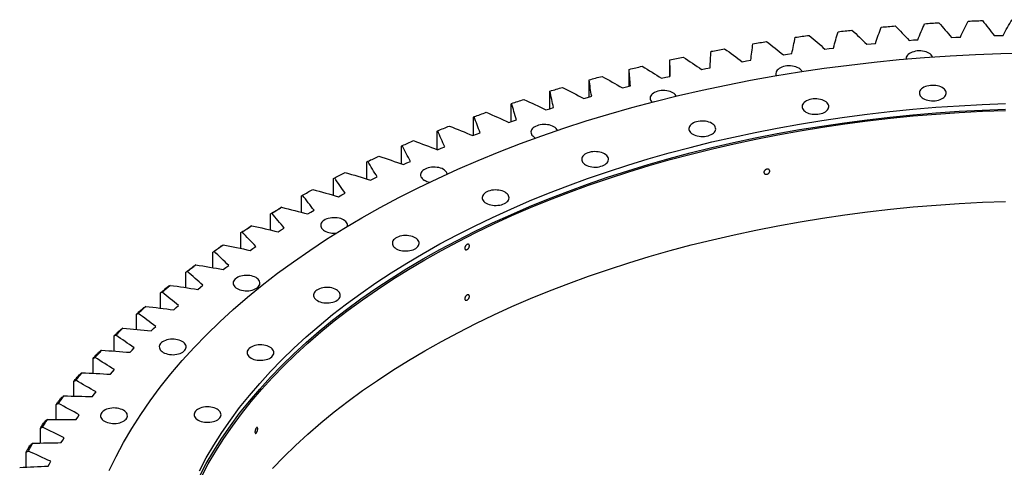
# Model space of a CAD drawing. Header units: millimetres. Extents: x -1531 to 14603, y 23232 to 35425.
# Tile 12 of 17: x 6429 to 7862, y 29517 to 30168. Entities that reach past the tile are written whole.
import ezdxf

# ---------------------------------------------------------------- set-up
doc = ezdxf.new("R2010")
doc.units = ezdxf.units.MM
doc.header["$LTSCALE"] = 50

msp = doc.modelspace()

# ---------------------------------------------------------------- linework, layer by layer
at = {"color": 7, "linetype": 'Continuous', "lineweight": 25}
for p, q in [((7661.7, 30132.6), (7668.1, 30133.3)), ((7668.1, 30133.3), (7674.5, 30133.9)), ((7723.2, 30138.2), (7729.6, 30138.8)), ((7729.6, 30138.8), (7736, 30139.2)), ((7785, 30142.4), (7791.4, 30142.8)), ((7791.4, 30142.8), (7797.9, 30143.1)), ((7847, 30145.1), (7853.5, 30145.4)), ((7853.5, 30145.4), (7860, 30145.5)), ((7540.3, 30117), (7546.5, 30118)), ((7546.5, 30118), (7552.8, 30118.9)), ((7600.7, 30125.5), (7607, 30126.4)), ((7607, 30126.4), (7613.4, 30127.1)), ((7480.5, 30107.1), (7486.6, 30108.3)), ((7486.6, 30108.3), (7492.9, 30109.3)), ((7315.8, 30071.6), (7315.8, 30095.3)), ((7375, 30101.5), (7375, 30085.8)), ((7421.4, 30095.8), (7427.5, 30097.1)), ((7427.5, 30097.1), (7433.7, 30098.3)), ((7257.5, 30055.9), (7257.5, 30080.1)), ((7363.2, 30083.1), (7369.2, 30084.5)), ((7369.2, 30084.5), (7375.3, 30085.9)), ((7200.3, 30038.8), (7200.3, 30063.6)), ((7306, 30069.1), (7311.8, 30070.6)), ((7311.8, 30070.6), (7317.8, 30072.1)), ((7144.3, 30020.2), (7144.3, 30045.7)), ((7249.7, 30053.7), (7255.5, 30055.4)), ((7255.5, 30055.4), (7261.4, 30057)), ((7194.7, 30037), (7200.3, 30038.8)), ((7200.3, 30038.8), (7206, 30040.6)), ((7089.6, 30000.3), (7089.6, 30026.5)), ((7140.8, 30019), (7146.3, 30020.9)), ((7146.3, 30020.9), (7151.9, 30022.8)), ((7036.4, 29979.6), (7036.4, 30006.1)), ((7093.6, 30001.8), (7099.1, 30003.9)), ((7088.3, 29999.7), (7093.6, 30001.8)), ((7178.7, 29996.7), (7179.7, 29996.2)), ((6984.6, 29958.6), (6984.6, 29984.4)), ((7037.1, 29979.3), (7042.3, 29981.5)), ((7042.3, 29981.5), (7047.6, 29983.6)), ((6934.4, 29936.4), (6934.4, 29961.5)), ((6987.5, 29957.6), (6992.5, 29960)), ((6992.5, 29960), (6997.7, 29962.2)), ((6885.9, 29913), (6885.9, 29937.4)), ((6939.4, 29934.8), (6944.3, 29937.3)), ((6944.3, 29937.3), (6949.3, 29939.7)), ((6839.1, 29888.3), (6839.1, 29912.2)), ((6892.9, 29910.9), (6897.7, 29913.5)), ((6897.7, 29913.5), (6902.5, 29916)), ((6848.2, 29885.9), (6852.8, 29888.6)), ((6852.8, 29888.6), (6857.4, 29891.2)), ((6794.1, 29862.5), (6794.1, 29886)), ((6805.3, 29859.9), (6809.7, 29862.7)), ((6809.7, 29862.7), (6814.1, 29865.4)), ((6751, 29835.6), (6751, 29858.7)), ((6764.3, 29832.9), (6768.5, 29835.8)), ((6768.5, 29835.8), (6772.7, 29838.6)), ((6709.9, 29807.7), (6709.9, 29830.4)), ((6725.2, 29805), (6729.2, 29807.9)), ((6729.2, 29807.9), (6733.2, 29810.9)), ((6670.8, 29778.8), (6670.8, 29801.2)), ((6688.2, 29776.1), (6691.9, 29779.2)), ((6691.9, 29779.2), (6695.7, 29782.2)), ((6633.8, 29748.9), (6633.8, 29771)), ((6653.2, 29746.4), (6656.6, 29749.6)), ((6656.6, 29749.6), (6660.3, 29752.7)), ((6599, 29718.1), (6599, 29740.1)), ((6620.3, 29715.9), (6623.5, 29719.2)), ((6623.5, 29719.2), (6626.9, 29722.3)), ((6566.3, 29686.5), (6566.3, 29708.3)), ((6589.6, 29684.7), (6592.6, 29688)), ((6592.6, 29688), (6595.8, 29691.3)), ((6536, 29654.1), (6536, 29675.8)), ((6563.9, 29656.1), (6566.9, 29659.5)), ((6561.1, 29652.7), (6563.9, 29656.1)), ((6508, 29620.9), (6508, 29642.6)), ((6534.9, 29620.2), (6537.5, 29623.6)), ((6537.5, 29623.6), (6540.2, 29627)), ((6482.3, 29587.1), (6482.3, 29608.8)), ((6511.1, 29587), (6513.4, 29590.5)), ((6513.4, 29590.5), (6515.8, 29593.9)), ((6459.1, 29552.7), (6459.1, 29574.4)), ((6491.6, 29556.8), (6493.9, 29560.3)), ((6489.6, 29553.3), (6491.6, 29556.8)), ((6438.3, 29517.7), (6438.3, 29539.4)), ((6470.5, 29519.1), (6472.3, 29522.7)), ((6472.3, 29522.7), (6474.3, 29526.2))]:
    msp.add_line(p, q, dxfattribs=at)
at = {"color": 7, "linetype": 'Continuous', "lineweight": 25, "flags": 128}
for points in [[(7745.9, 30162.5), (7748.5, 30162.7), (7751, 30162.9), (7753.6, 30163.1), (7756.1, 30163.2), (7758.7, 30163.4), (7761.3, 30163.5), (7763.8, 30163.7), (7766.4, 30163.9)], [(7809.4, 30166.2), (7812, 30166.3), (7814.5, 30166.4), (7817.1, 30166.5), (7819.7, 30166.6), (7822.2, 30166.7), (7824.8, 30166.8), (7827.4, 30166.9), (7829.9, 30167)], [(7620, 30150.8), (7622.5, 30151.1), (7625, 30151.4), (7627.5, 30151.7), (7630, 30152), (7632.6, 30152.3), (7635.1, 30152.6), (7637.6, 30152.8), (7640.1, 30153.1)], [(7682.7, 30157.4), (7685.3, 30157.7), (7687.8, 30157.9), (7690.4, 30158.1), (7692.9, 30158.4), (7695.4, 30158.6), (7698, 30158.8), (7700.5, 30159), (7703.1, 30159.2)], [(7496.1, 30133.2), (7498.5, 30133.7), (7501, 30134.1), (7503.5, 30134.5), (7506, 30134.9), (7508.4, 30135.3), (7510.9, 30135.7), (7513.4, 30136.1), (7515.9, 30136.5)], [(7557.7, 30142.8), (7560.2, 30143.1), (7562.7, 30143.5), (7565.2, 30143.8), (7567.7, 30144.2), (7570.2, 30144.5), (7572.7, 30144.9), (7575.2, 30145.2), (7577.7, 30145.5)], [(6559.2, 29512.6), (6569.2, 29533.2), (6580.3, 29553.7), (6592.2, 29574), (6605.1, 29594.2), (6618.9, 29614.1), (6633.6, 29633.9), (6649.1, 29653.4), (6665.6, 29672.6), (6682.9, 29691.6), (6701.1, 29710.3), (6720.1, 29728.8), (6739.9, 29746.9), (6760.6, 29764.8), (6782, 29782.3), (6804.3, 29799.5), (6827.3, 29816.4), (6851.1, 29832.9), (6875.6, 29849), (6900.9, 29864.8), (6926.8, 29880.2), (6953.4, 29895.1), (6980.8, 29909.7), (7008.7, 29923.9), (7037.3, 29937.6), (7066.5, 29950.9), (7096.3, 29963.7), (7126.7, 29976.1), (7157.6, 29988.1), (7189, 29999.5), (7221, 30010.5), (7253.4, 30021), (7286.4, 30031), (7319.7, 30040.5), (7353.5, 30049.5), (7387.7, 30057.9), (7422.2, 30065.9), (7457.1, 30073.3), (7492.3, 30080.2), (7527.8, 30086.6), (7563.6, 30092.4), (7599.6, 30097.7), (7635.9, 30102.4), (7672.4, 30106.6), (7709, 30110.3), (7745.8, 30113.3), (7782.8, 30115.9), (7819.8, 30117.8), (7856.9, 30119.2), (7894.1, 30120.1)], [(7435.1, 30122.3), (7437.6, 30122.7), (7440, 30123.2), (7442.5, 30123.7), (7444.9, 30124.1), (7447.4, 30124.6), (7449.8, 30125.1), (7452.3, 30125.5), (7454.7, 30126)], [(7757.4, 30114.2), (7757.3, 30114.3), (7756.5, 30115.8), (7755.4, 30117.2), (7753.9, 30118.5), (7752.2, 30119.6), (7750.2, 30120.6), (7748, 30121.5), (7745.6, 30122.1), (7743, 30122.6), (7740.4, 30122.9), (7737.7, 30122.9), (7735.1, 30122.8), (7732.5, 30122.4), (7730, 30121.8), (7727.7, 30121.1), (7725.6, 30120.2), (7723.7, 30119.1), (7722.1, 30117.8), (7720.8, 30116.5), (7719.8, 30115.1), (7719.2, 30113.6), (7718.9, 30112.1), (7718.9, 30111.1)], [(7375.1, 30109.9), (7377.5, 30110.4), (7379.9, 30110.9), (7382.3, 30111.5), (7384.7, 30112), (7387.1, 30112.5), (7389.5, 30113), (7391.9, 30113.5), (7394.3, 30114)], [(7315.9, 30096.1), (7318.3, 30096.7), (7320.6, 30097.2), (7323, 30097.8), (7325.4, 30098.4), (7327.7, 30099), (7330.1, 30099.5), (7332.5, 30100.1), (7334.9, 30100.7)], [(7567.6, 30093), (7567, 30094), (7565.8, 30095.4), (7564.4, 30096.7), (7562.6, 30097.9), (7560.6, 30098.9), (7558.4, 30099.7), (7556, 30100.4), (7553.5, 30100.8), (7550.8, 30101.1), (7548.2, 30101.2), (7545.5, 30101), (7542.9, 30100.6), (7540.5, 30100.1), (7538.2, 30099.3), (7536, 30098.4), (7534.2, 30097.3), (7532.5, 30096.1), (7531.2, 30094.7), (7530.3, 30093.3), (7529.6, 30091.8), (7529.4, 30090.3), (7529.5, 30088.7), (7529.9, 30087.2), (7530, 30087)], [(7257.8, 30080.9), (7260.1, 30081.5), (7262.4, 30082.2), (7264.7, 30082.8), (7267.1, 30083.4), (7269.4, 30084.1), (7271.7, 30084.7), (7274.1, 30085.3), (7276.4, 30085.9)], [(7200.7, 30064.4), (7203, 30065.1), (7205.3, 30065.7), (7207.6, 30066.4), (7209.9, 30067.1), (7212.1, 30067.8), (7214.4, 30068.5), (7216.7, 30069.2), (7219, 30069.8)], [(7384.6, 30057.2), (7384, 30058.2), (7382.8, 30059.6), (7381.4, 30060.8), (7379.6, 30062), (7377.6, 30063), (7375.4, 30063.8), (7373, 30064.5), (7370.5, 30065), (7367.8, 30065.2), (7365.2, 30065.3), (7362.5, 30065.1), (7359.9, 30064.8), (7357.5, 30064.2), (7355.1, 30063.4), (7353, 30062.5), (7351.1, 30061.4), (7349.5, 30060.2), (7348.2, 30058.9), (7347.3, 30057.4), (7346.6, 30055.9), (7346.3, 30054.4), (7346.4, 30052.9), (7346.9, 30051.4), (7347.7, 30049.9), (7348.8, 30048.5), (7349, 30048.3)], [(7743.9, 30053.6), (7745.9, 30052.6), (7748.1, 30051.7), (7750.5, 30051.1), (7753, 30050.6), (7755.7, 30050.3), (7758.3, 30050.3), (7761, 30050.4), (7763.6, 30050.8), (7766, 30051.4), (7768.3, 30052.1), (7770.5, 30053.1), (7772.4, 30054.1), (7774, 30055.4), (7775.3, 30056.7), (7776.2, 30058.1), (7776.9, 30059.6), (7777.1, 30061.2), (7777.1, 30062.7), (7776.6, 30064.2), (7775.8, 30065.7), (7774.7, 30067.1), (7773.2, 30068.3), (7771.4, 30069.5), (7769.4, 30070.5), (7767.2, 30071.4), (7764.8, 30072), (7762.3, 30072.5), (7759.6, 30072.7), (7757, 30072.8), (7754.3, 30072.6), (7751.8, 30072.3), (7749.3, 30071.7), (7747, 30071), (7744.8, 30070), (7743, 30068.9), (7741.3, 30067.7), (7740, 30066.4), (7739.1, 30064.9), (7738.4, 30063.5), (7738.2, 30061.9), (7738.3, 30060.4), (7738.7, 30058.9), (7739.5, 30057.4), (7740.7, 30056), (7742.1, 30054.7), (7743.9, 30053.6)], [(6690.5, 29512.5), (6700.6, 29531.2), (6711.5, 29549.7), (6723.2, 29568), (6735.8, 29586.2), (6749.1, 29604.2), (6763.3, 29621.9), (6778.3, 29639.5), (6794.1, 29656.8), (6810.6, 29673.8), (6827.9, 29690.6), (6846, 29707.2), (6864.8, 29723.4), (6884.4, 29739.4), (6904.7, 29755.1), (6925.6, 29770.4), (6947.3, 29785.5), (6969.6, 29800.2), (6992.6, 29814.5), (7016.3, 29828.5), (7040.5, 29842.2), (7065.4, 29855.5), (7090.9, 29868.3), (7116.9, 29880.9), (7143.5, 29893), (7170.7, 29904.7), (7198.3, 29915.9), (7226.5, 29926.8), (7255.1, 29937.2), (7284.3, 29947.2), (7313.8, 29956.8), (7343.8, 29965.9), (7374.2, 29974.6), (7404.9, 29982.7), (7436.1, 29990.5), (7467.5, 29997.7), (7499.3, 30004.5), (7531.4, 30010.8), (7563.7, 30016.6), (7596.3, 30021.9), (7629.2, 30026.7), (7662.2, 30031), (7695.4, 30034.8), (7728.8, 30038.1), (7762.4, 30040.9), (7796, 30043.2), (7829.7, 30045), (7863.5, 30046.3)], [(7144.9, 30046.5), (7147.2, 30047.2), (7149.4, 30048), (7151.6, 30048.7), (7153.9, 30049.5), (7156.1, 30050.2), (7158.3, 30050.9), (7160.6, 30051.7), (7162.8, 30052.4)], [(7573.2, 30034), (7575.2, 30033), (7577.5, 30032.1), (7579.9, 30031.5), (7582.4, 30031), (7585, 30030.7), (7587.7, 30030.7), (7590.3, 30030.9), (7592.9, 30031.2), (7595.4, 30031.8), (7597.7, 30032.5), (7599.8, 30033.5), (7601.7, 30034.5), (7603.3, 30035.8), (7604.6, 30037.1), (7605.6, 30038.5), (7606.2, 30040), (7606.5, 30041.6), (7606.4, 30043.1), (7606, 30044.6), (7605.2, 30046.1), (7604, 30047.5), (7602.6, 30048.7), (7600.8, 30049.9), (7598.8, 30050.9), (7596.6, 30051.8), (7594.2, 30052.4), (7591.6, 30052.9), (7589, 30053.1), (7586.4, 30053.2), (7583.7, 30053), (7581.1, 30052.7), (7578.6, 30052.1), (7576.3, 30051.4), (7574.2, 30050.4), (7572.3, 30049.3), (7570.7, 30048.1), (7569.4, 30046.8), (7568.4, 30045.4), (7567.8, 30043.9), (7567.5, 30042.3), (7567.6, 30040.8), (7568.1, 30039.3), (7568.9, 30037.8), (7570, 30036.4), (7571.5, 30035.1), (7573.2, 30034)], [(6690.5, 29504.3), (6700.6, 29523), (6711.5, 29541.5), (6723.2, 29559.9), (6735.8, 29578), (6749.1, 29596), (6763.3, 29613.7), (6778.3, 29631.3), (6794.1, 29648.6), (6810.6, 29665.7), (6827.9, 29682.5), (6846, 29699), (6864.8, 29715.3), (6884.4, 29731.2), (6904.7, 29746.9), (6925.6, 29762.3), (6947.3, 29777.3), (6969.6, 29792), (6992.6, 29806.4), (7016.3, 29820.4), (7040.5, 29834), (7065.4, 29847.3), (7090.9, 29860.2), (7116.9, 29872.7), (7143.5, 29884.8), (7170.7, 29896.5), (7198.3, 29907.8), (7226.5, 29918.6), (7255.1, 29929.1), (7284.3, 29939.1), (7313.8, 29948.6), (7343.8, 29957.7), (7374.2, 29966.4), (7404.9, 29974.6), (7436.1, 29982.3), (7467.5, 29989.5), (7499.3, 29996.3), (7531.4, 30002.6), (7563.7, 30008.4), (7596.3, 30013.7), (7629.2, 30018.5), (7662.2, 30022.8), (7695.4, 30026.7), (7728.8, 30030), (7762.4, 30032.8), (7796, 30035.1), (7829.7, 30036.9), (7863.5, 30038.1)], [(6693.4, 29503.8), (6703.4, 29522.5), (6714.3, 29540.9), (6726, 29559.2), (6738.5, 29577.4), (6751.9, 29595.3), (6766, 29613), (6781, 29630.5), (6796.7, 29647.8), (6813.2, 29664.8), (6830.5, 29681.6), (6848.5, 29698.1), (6867.3, 29714.3), (6886.8, 29730.2), (6907, 29745.8), (6928, 29761.2), (6949.6, 29776.2), (6971.9, 29790.8), (6994.8, 29805.2), (7018.4, 29819.1), (7042.6, 29832.8), (7067.4, 29846), (7092.8, 29858.9), (7118.8, 29871.3), (7145.3, 29883.4), (7172.4, 29895.1), (7200, 29906.4), (7228.1, 29917.2), (7256.7, 29927.6), (7285.8, 29937.6), (7315.2, 29947.1), (7345.2, 29956.2), (7375.5, 29964.8), (7406.2, 29973), (7437.2, 29980.7), (7468.6, 29987.9), (7500.3, 29994.7), (7532.3, 30001), (7564.6, 30006.7), (7597.1, 30012), (7629.9, 30016.8), (7662.8, 30021.1), (7696, 30024.9), (7729.3, 30028.3), (7762.7, 30031.1), (7796.3, 30033.3), (7830, 30035.1), (7863.7, 30036.4)], [(7090.5, 30027.3), (7092.6, 30028.1), (7094.8, 30028.9), (7097, 30029.7), (7099.2, 30030.5), (7101.3, 30031.3), (7103.5, 30032.1), (7105.7, 30032.9), (7107.9, 30033.7)], [(7408.5, 30001.7), (7410.5, 30000.7), (7412.7, 29999.9), (7415.1, 29999.2), (7417.7, 29998.7), (7420.3, 29998.5), (7422.9, 29998.4), (7425.6, 29998.6), (7428.2, 29998.9), (7430.7, 29999.5), (7433, 30000.3), (7435.1, 30001.2), (7437, 30002.3), (7438.6, 30003.5), (7439.9, 30004.8), (7440.9, 30006.3), (7441.5, 30007.8), (7441.8, 30009.3), (7441.7, 30010.8), (7441.2, 30012.3), (7440.4, 30013.8), (7439.3, 30015.2), (7437.8, 30016.5), (7436.1, 30017.6), (7434.1, 30018.6), (7431.8, 30019.5), (7429.4, 30020.1), (7426.9, 30020.6), (7424.3, 30020.9), (7421.6, 30020.9), (7419, 30020.8), (7416.4, 30020.4), (7413.9, 30019.8), (7411.6, 30019.1), (7409.5, 30018.1), (7407.6, 30017.1), (7406, 30015.8), (7404.7, 30014.5), (7403.7, 30013.1), (7403.1, 30011.6), (7402.8, 30010), (7402.9, 30008.5), (7403.3, 30007), (7404.1, 30005.5), (7405.3, 30004.1), (7406.7, 30002.9), (7408.5, 30001.7)], [(7037.4, 30006.9), (7039.5, 30007.7), (7041.6, 30008.6), (7043.7, 30009.4), (7045.8, 30010.3), (7048, 30011.1), (7050.1, 30012), (7052.2, 30012.8), (7054.3, 30013.6)], [(7211.5, 30007.3), (7211.4, 30007.4), (7210.6, 30008.8), (7209.5, 30010.2), (7208, 30011.5), (7206.3, 30012.7), (7204.3, 30013.7), (7202.1, 30014.5), (7199.7, 30015.2), (7197.1, 30015.6), (7194.5, 30015.9), (7191.8, 30015.9), (7189.2, 30015.8), (7186.6, 30015.4), (7184.1, 30014.9), (7181.8, 30014.1), (7179.7, 30013.2), (7177.8, 30012.1), (7176.2, 30010.9), (7174.9, 30009.5), (7173.9, 30008.1), (7173.3, 30006.6), (7173, 30005.1), (7173.1, 30003.5), (7173.6, 30002), (7174.4, 30000.6), (7175.5, 29999.2), (7177, 29997.9), (7178.7, 29996.7), (7178.7, 29996.7)], [(6985.8, 29985.2), (6987.8, 29986.1), (6989.9, 29987), (6991.9, 29987.9), (6994, 29988.8), (6996, 29989.7), (6998.1, 29990.6), (7000.2, 29991.5), (7002.2, 29992.4)], [(7252.5, 29957.3), (7254.5, 29956.3), (7256.7, 29955.4), (7259.1, 29954.8), (7261.6, 29954.3), (7264.3, 29954), (7266.9, 29954), (7269.6, 29954.1), (7272.2, 29954.5), (7274.6, 29955.1), (7276.9, 29955.8), (7279.1, 29956.8), (7281, 29957.8), (7282.6, 29959.1), (7283.9, 29960.4), (7284.8, 29961.8), (7285.5, 29963.3), (7285.7, 29964.9), (7285.7, 29966.4), (7285.2, 29967.9), (7284.4, 29969.4), (7283.3, 29970.8), (7281.8, 29972), (7280, 29973.2), (7278, 29974.2), (7275.8, 29975.1), (7273.4, 29975.7), (7270.9, 29976.2), (7268.2, 29976.4), (7265.6, 29976.5), (7262.9, 29976.3), (7260.4, 29976), (7257.9, 29975.4), (7255.6, 29974.7), (7253.4, 29973.7), (7251.6, 29972.6), (7249.9, 29971.4), (7248.6, 29970.1), (7247.7, 29968.6), (7247, 29967.2), (7246.8, 29965.6), (7246.9, 29964.1), (7247.3, 29962.6), (7248.1, 29961.1), (7249.3, 29959.7), (7250.7, 29958.4), (7252.5, 29957.3)], [(6935.7, 29962.4), (6937.7, 29963.3), (6939.7, 29964.3), (6941.7, 29965.2), (6943.7, 29966.1), (6945.7, 29967.1), (6947.7, 29968), (6949.7, 29968.9), (6951.7, 29969.9)], [(6887.4, 29938.4), (6889.3, 29939.3), (6891.2, 29940.3), (6893.1, 29941.3), (6895, 29942.3), (6897, 29943.3), (6898.9, 29944.3), (6900.8, 29945.2), (6902.8, 29946.2)], [(7051.2, 29944), (7050.8, 29945.4), (7049.9, 29946.8), (7048.8, 29948.2), (7047.3, 29949.5), (7045.6, 29950.7), (7043.6, 29951.7), (7041.4, 29952.5), (7039, 29953.2), (7036.4, 29953.6), (7033.8, 29953.9), (7031.1, 29954), (7028.5, 29953.8), (7025.9, 29953.4), (7023.4, 29952.9), (7021.1, 29952.1), (7019, 29951.2), (7017.1, 29950.1), (7015.5, 29948.9), (7014.2, 29947.5), (7013.2, 29946.1), (7012.6, 29944.6), (7012.3, 29943.1), (7012.4, 29941.6), (7012.9, 29940), (7013.7, 29938.6), (7014.8, 29937.2), (7016.3, 29935.9), (7018, 29934.7)], [(6840.7, 29913.2), (6842.6, 29914.2), (6844.4, 29915.3), (6846.3, 29916.3), (6848.1, 29917.3), (6850, 29918.4), (6851.8, 29919.4), (6853.7, 29920.4), (6855.6, 29921.4)], [(7107.8, 29901.5), (7109.8, 29900.5), (7112, 29899.6), (7114.4, 29899), (7117, 29898.5), (7119.6, 29898.2), (7122.3, 29898.2), (7124.9, 29898.4), (7127.5, 29898.7), (7130, 29899.3), (7132.3, 29900), (7134.4, 29901), (7136.3, 29902), (7137.9, 29903.3), (7139.2, 29904.6), (7140.2, 29906), (7140.8, 29907.5), (7141.1, 29909.1), (7141, 29910.6), (7140.5, 29912.1), (7139.7, 29913.6), (7138.6, 29915), (7137.1, 29916.2), (7135.4, 29917.4), (7133.4, 29918.4), (7131.2, 29919.3), (7128.8, 29919.9), (7126.2, 29920.4), (7123.6, 29920.6), (7120.9, 29920.7), (7118.3, 29920.5), (7115.7, 29920.2), (7113.2, 29919.6), (7110.9, 29918.9), (7108.8, 29917.9), (7106.9, 29916.8), (7105.3, 29915.6), (7104, 29914.3), (7103, 29912.9), (7102.4, 29911.4), (7102.1, 29909.8), (7102.2, 29908.3), (7102.7, 29906.8), (7103.5, 29905.3), (7104.6, 29903.9), (7106.1, 29902.6), (7107.8, 29901.5)], [(6796.7, 29515.5), (6813.2, 29532.5), (6830.5, 29549.3), (6848.5, 29565.8), (6867.3, 29582), (6886.8, 29597.9), (6907, 29613.6), (6928, 29628.9), (6949.6, 29643.9), (6971.9, 29658.6), (6994.8, 29672.9), (7018.4, 29686.9), (7042.6, 29700.5), (7067.4, 29713.7), (7092.8, 29726.6), (7118.8, 29739.1), (7145.3, 29751.1), (7172.4, 29762.8), (7200, 29774.1), (7228.1, 29784.9), (7256.7, 29795.3), (7285.8, 29805.3), (7315.2, 29814.8), (7345.2, 29823.9), (7375.5, 29832.5), (7406.2, 29840.7), (7437.2, 29848.4), (7468.6, 29855.6), (7500.3, 29862.4), (7532.3, 29868.7), (7564.6, 29874.5), (7597.1, 29879.8), (7629.9, 29884.6), (7662.8, 29888.9), (7696, 29892.7), (7729.3, 29896), (7762.7, 29898.8), (7796.3, 29901.1), (7830, 29902.9), (7863.7, 29904.1)], [(6794.1, 29886), (6795.6, 29886.9), (6797.1, 29887.8), (6798.6, 29888.7), (6800.1, 29889.6), (6801.6, 29890.5), (6803.2, 29891.4), (6804.7, 29892.4), (6806.2, 29893.3)], [(6795.9, 29887), (6797.7, 29888.1), (6799.5, 29889.1), (6801.2, 29890.2), (6803, 29891.3), (6804.8, 29892.4), (6806.6, 29893.4), (6808.4, 29894.5), (6810.2, 29895.6)], [(6905.9, 29867.8), (6906, 29868.8), (6905.9, 29870.3), (6905.4, 29871.8), (6904.6, 29873.3), (6903.5, 29874.7), (6902, 29875.9), (6900.3, 29877.1), (6898.3, 29878.1), (6896.1, 29879), (6893.7, 29879.6), (6891.1, 29880.1), (6888.5, 29880.3), (6885.8, 29880.4), (6883.2, 29880.2), (6880.6, 29879.9), (6878.1, 29879.3), (6875.8, 29878.6), (6873.7, 29877.6), (6871.8, 29876.5), (6870.2, 29875.3), (6868.9, 29874), (6867.9, 29872.5), (6867.3, 29871.1), (6867, 29869.5), (6867.1, 29868), (6867.6, 29866.5), (6868.4, 29865), (6869.5, 29863.6), (6871, 29862.3), (6872.7, 29861.2), (6872.7, 29861.2)], [(6751, 29858.7), (6752.4, 29859.6), (6753.9, 29860.6), (6755.3, 29861.5), (6756.8, 29862.5), (6758.2, 29863.4), (6759.7, 29864.4), (6761.1, 29865.3), (6762.6, 29866.2)], [(6753, 29859.7), (6754.7, 29860.9), (6756.4, 29862), (6758.1, 29863.1), (6759.8, 29864.2), (6761.5, 29865.3), (6763.2, 29866.4), (6764.9, 29867.5), (6766.6, 29868.6)], [(6977, 29835.3), (6979, 29834.3), (6981.2, 29833.4), (6983.6, 29832.8), (6986.2, 29832.3), (6988.8, 29832), (6991.5, 29832), (6994.1, 29832.1), (6996.7, 29832.5), (6999.2, 29833.1), (7001.5, 29833.8), (7003.6, 29834.7), (7005.5, 29835.8), (7007.1, 29837.1), (7008.4, 29838.4), (7009.4, 29839.8), (7010, 29841.3), (7010.3, 29842.8), (7010.2, 29844.4), (7009.7, 29845.9), (7008.9, 29847.4), (7007.8, 29848.7), (7006.3, 29850), (7004.6, 29851.2), (7002.6, 29852.2), (7000.4, 29853), (6998, 29853.7), (6995.4, 29854.2), (6992.8, 29854.4), (6990.1, 29854.5), (6987.5, 29854.3), (6984.9, 29854), (6982.4, 29853.4), (6980.1, 29852.6), (6978, 29851.7), (6976.1, 29850.6), (6974.5, 29849.4), (6973.2, 29848.1), (6972.2, 29846.6), (6971.6, 29845.1), (6971.3, 29843.6), (6971.4, 29842.1), (6971.9, 29840.6), (6972.7, 29839.1), (6973.8, 29837.7), (6975.3, 29836.4), (6977, 29835.3)], [(6709.9, 29830.4), (6711.3, 29831.4), (6712.6, 29832.4), (6714, 29833.3), (6715.4, 29834.3), (6716.8, 29835.3), (6718.1, 29836.3), (6719.5, 29837.2), (6720.9, 29838.2)], [(6712, 29831.5), (6713.6, 29832.7), (6715.2, 29833.8), (6716.9, 29835), (6718.5, 29836.1), (6720.1, 29837.3), (6721.7, 29838.4), (6723.4, 29839.6), (6725, 29840.7)], [(6670.8, 29801.2), (6672.1, 29802.2), (6673.4, 29803.2), (6674.7, 29804.2), (6676, 29805.2), (6677.3, 29806.2), (6678.6, 29807.2), (6679.9, 29808.2), (6681.3, 29809.2)], [(6673.1, 29802.3), (6674.6, 29803.5), (6676.1, 29804.7), (6677.7, 29805.9), (6679.2, 29807.1), (6680.8, 29808.3), (6682.3, 29809.5), (6683.8, 29810.7), (6685.4, 29811.8)], [(6745.3, 29777.3), (6747.3, 29776.3), (6749.5, 29775.4), (6751.9, 29774.8), (6754.5, 29774.3), (6757.1, 29774.1), (6759.7, 29774), (6762.4, 29774.2), (6765, 29774.5), (6767.4, 29775.1), (6769.8, 29775.8), (6771.9, 29776.8), (6773.8, 29777.9), (6775.4, 29779.1), (6776.7, 29780.4), (6777.7, 29781.9), (6778.3, 29783.3), (6778.6, 29784.9), (6778.5, 29786.4), (6778, 29787.9), (6777.2, 29789.4), (6776.1, 29790.8), (6774.6, 29792.1), (6772.9, 29793.2), (6770.9, 29794.2), (6768.6, 29795.1), (6766.2, 29795.7), (6763.7, 29796.2), (6761.1, 29796.5), (6758.4, 29796.5), (6755.8, 29796.4), (6753.2, 29796), (6750.7, 29795.4), (6748.4, 29794.7), (6746.3, 29793.7), (6744.4, 29792.7), (6742.8, 29791.4), (6741.5, 29790.1), (6740.5, 29788.7), (6739.9, 29787.2), (6739.6, 29785.6), (6739.7, 29784.1), (6740.1, 29782.6), (6740.9, 29781.1), (6742.1, 29779.7), (6743.5, 29778.5), (6745.3, 29777.3)], [(6633.8, 29771), (6635, 29772.1), (6636.3, 29773.1), (6637.5, 29774.2), (6638.7, 29775.2), (6640, 29776.2), (6641.2, 29777.3), (6642.4, 29778.3), (6643.7, 29779.4)], [(6636.2, 29772.3), (6637.7, 29773.5), (6639.1, 29774.7), (6640.6, 29775.9), (6642, 29777.2), (6643.5, 29778.4), (6644.9, 29779.6), (6646.4, 29780.8), (6647.9, 29782)], [(6862.3, 29759.8), (6864.3, 29758.7), (6866.5, 29757.9), (6868.9, 29757.2), (6871.5, 29756.8), (6874.1, 29756.5), (6876.8, 29756.5), (6879.4, 29756.6), (6882, 29757), (6884.5, 29757.6), (6886.8, 29758.3), (6888.9, 29759.2), (6890.8, 29760.3), (6892.4, 29761.5), (6893.7, 29762.9), (6894.7, 29764.3), (6895.3, 29765.8), (6895.6, 29767.3), (6895.5, 29768.9), (6895, 29770.4), (6894.2, 29771.8), (6893.1, 29773.2), (6891.6, 29774.5), (6889.9, 29775.7), (6887.9, 29776.7), (6885.7, 29777.5), (6883.2, 29778.2), (6880.7, 29778.7), (6878.1, 29778.9), (6875.4, 29779), (6872.8, 29778.8), (6870.2, 29778.4), (6867.7, 29777.9), (6865.4, 29777.1), (6863.3, 29776.2), (6861.4, 29775.1), (6859.8, 29773.9), (6858.5, 29772.6), (6857.5, 29771.1), (6856.9, 29769.6), (6856.6, 29768.1), (6856.7, 29766.6), (6857.1, 29765.1), (6858, 29763.6), (6859.1, 29762.2), (6860.6, 29760.9), (6862.3, 29759.8)], [(6599, 29740.1), (6600.1, 29741.1), (6601.3, 29742.2), (6602.4, 29743.3), (6603.6, 29744.3), (6604.8, 29745.4), (6605.9, 29746.5), (6607.1, 29747.5), (6608.3, 29748.6)], [(6601.5, 29741.3), (6602.9, 29742.6), (6604.2, 29743.9), (6605.6, 29745.1), (6607, 29746.4), (6608.3, 29747.6), (6609.7, 29748.9), (6611.1, 29750.1), (6612.5, 29751.4)], [(6566.3, 29708.3), (6567.4, 29709.4), (6568.5, 29710.5), (6569.6, 29711.6), (6570.7, 29712.7), (6571.8, 29713.8), (6572.8, 29714.9), (6573.9, 29716), (6575, 29717)], [(6569.1, 29709.6), (6570.3, 29710.9), (6571.6, 29712.2), (6572.9, 29713.5), (6574.1, 29714.8), (6575.4, 29716.1), (6576.7, 29717.4), (6578, 29718.7), (6579.3, 29719.9)], [(6637.9, 29684.5), (6639.9, 29683.5), (6642.1, 29682.7), (6644.5, 29682), (6647.1, 29681.6), (6649.7, 29681.3), (6652.4, 29681.2), (6655, 29681.4), (6657.6, 29681.8), (6660.1, 29682.3), (6662.4, 29683.1), (6664.5, 29684), (6666.4, 29685.1), (6668, 29686.3), (6669.3, 29687.7), (6670.3, 29689.1), (6670.9, 29690.6), (6671.2, 29692.1), (6671.1, 29693.6), (6670.6, 29695.2), (6669.8, 29696.6), (6668.7, 29698), (6667.2, 29699.3), (6665.5, 29700.5), (6663.5, 29701.5), (6661.3, 29702.3), (6658.9, 29703), (6656.3, 29703.4), (6653.7, 29703.7), (6651, 29703.7), (6648.4, 29703.6), (6645.8, 29703.2), (6643.3, 29702.7), (6641, 29701.9), (6638.9, 29701), (6637, 29699.9), (6635.4, 29698.7), (6634.1, 29697.3), (6633.1, 29695.9), (6632.5, 29694.4), (6632.2, 29692.9), (6632.3, 29691.3), (6632.8, 29689.8), (6633.6, 29688.4), (6634.7, 29687), (6636.2, 29685.7), (6637.9, 29684.5)], [(6538.8, 29677.2), (6540, 29678.5), (6541.2, 29679.8), (6542.4, 29681.2), (6543.6, 29682.5), (6544.7, 29683.8), (6545.9, 29685.1), (6547.1, 29686.4), (6548.3, 29687.7)], [(6765.7, 29676.3), (6767.7, 29675.2), (6769.9, 29674.4), (6772.3, 29673.7), (6774.8, 29673.3), (6777.4, 29673), (6780.1, 29673), (6782.8, 29673.1), (6785.3, 29673.5), (6787.8, 29674), (6790.1, 29674.8), (6792.3, 29675.7), (6794.1, 29676.8), (6795.7, 29678), (6797, 29679.4), (6798, 29680.8), (6798.7, 29682.3), (6798.9, 29683.8), (6798.8, 29685.4), (6798.4, 29686.9), (6797.6, 29688.3), (6796.4, 29689.7), (6795, 29691), (6793.2, 29692.2), (6791.2, 29693.2), (6789, 29694), (6786.6, 29694.7), (6784.1, 29695.1), (6781.4, 29695.4), (6778.8, 29695.5), (6776.1, 29695.3), (6773.5, 29694.9), (6771.1, 29694.4), (6768.7, 29693.6), (6766.6, 29692.7), (6764.7, 29691.6), (6763.1, 29690.4), (6761.8, 29689), (6760.9, 29687.6), (6760.2, 29686.1), (6760, 29684.6), (6760, 29683.1), (6760.5, 29681.5), (6761.3, 29680.1), (6762.4, 29678.7), (6763.9, 29677.4), (6765.7, 29676.3)], [(6536, 29675.8), (6537, 29676.9), (6538, 29678), (6539, 29679.1), (6540, 29680.3), (6541, 29681.4), (6542, 29682.5), (6543, 29683.6), (6544.1, 29684.7)], [(6508, 29642.6), (6508.9, 29643.7), (6509.8, 29644.9), (6510.7, 29646), (6511.7, 29647.2), (6512.6, 29648.3), (6513.5, 29649.4), (6514.5, 29650.6), (6515.4, 29651.7)], [(6510.9, 29644.1), (6512, 29645.4), (6513.1, 29646.8), (6514.2, 29648.1), (6515.3, 29649.4), (6516.4, 29650.8), (6517.5, 29652.1), (6518.6, 29653.5), (6519.7, 29654.8)], [(6482.3, 29608.8), (6483.2, 29609.9), (6484, 29611.1), (6484.8, 29612.3), (6485.7, 29613.4), (6486.5, 29614.6), (6487.4, 29615.7), (6488.2, 29616.9), (6489.1, 29618.1)], [(6485.4, 29610.3), (6486.4, 29611.7), (6487.4, 29613), (6488.4, 29614.4), (6489.4, 29615.8), (6490.4, 29617.2), (6491.4, 29618.5), (6492.4, 29619.9), (6493.4, 29621.3)], [(6552.4, 29584.5), (6554.4, 29583.5), (6556.7, 29582.6), (6559.1, 29582), (6561.6, 29581.5), (6564.2, 29581.2), (6566.9, 29581.2), (6569.5, 29581.3), (6572.1, 29581.7), (6574.6, 29582.3), (6576.9, 29583), (6579, 29583.9), (6580.9, 29585), (6582.5, 29586.3), (6583.8, 29587.6), (6584.8, 29589), (6585.4, 29590.5), (6585.7, 29592), (6585.6, 29593.6), (6585.2, 29595.1), (6584.4, 29596.6), (6583.2, 29597.9), (6581.8, 29599.2), (6580, 29600.4), (6578, 29601.4), (6575.8, 29602.2), (6573.4, 29602.9), (6570.8, 29603.4), (6568.2, 29603.6), (6565.6, 29603.7), (6562.9, 29603.5), (6560.3, 29603.2), (6557.8, 29602.6), (6555.5, 29601.8), (6553.4, 29600.9), (6551.5, 29599.8), (6549.9, 29598.6), (6548.6, 29597.3), (6547.6, 29595.8), (6547, 29594.3), (6546.7, 29592.8), (6546.8, 29591.3), (6547.3, 29589.8), (6548.1, 29588.3), (6549.2, 29586.9), (6550.7, 29585.6), (6552.4, 29584.5)], [(6688.7, 29586.2), (6690.7, 29585.2), (6692.9, 29584.3), (6695.3, 29583.7), (6697.9, 29583.2), (6700.5, 29582.9), (6703.2, 29582.9), (6705.8, 29583), (6708.4, 29583.4), (6710.9, 29584), (6713.2, 29584.7), (6715.3, 29585.7), (6717.2, 29586.7), (6718.8, 29588), (6720.1, 29589.3), (6721.1, 29590.7), (6721.7, 29592.2), (6722, 29593.8), (6721.9, 29595.3), (6721.4, 29596.8), (6720.6, 29598.3), (6719.5, 29599.7), (6718, 29600.9), (6716.3, 29602.1), (6714.3, 29603.1), (6712.1, 29603.9), (6709.6, 29604.6), (6707.1, 29605.1), (6704.5, 29605.3), (6701.8, 29605.4), (6699.2, 29605.2), (6696.6, 29604.9), (6694.1, 29604.3), (6691.8, 29603.5), (6689.7, 29602.6), (6687.8, 29601.5), (6686.2, 29600.3), (6684.9, 29599), (6683.9, 29597.5), (6683.3, 29596), (6683, 29594.5), (6683.1, 29593), (6683.5, 29591.5), (6684.4, 29590), (6685.5, 29588.6), (6687, 29587.3), (6688.7, 29586.2)], [(6462.3, 29576), (6463.2, 29577.4), (6464.1, 29578.8), (6465, 29580.2), (6465.9, 29581.5), (6466.8, 29582.9), (6467.7, 29584.3), (6468.6, 29585.7), (6469.5, 29587.1)], [(6459.1, 29574.4), (6459.8, 29575.5), (6460.6, 29576.7), (6461.4, 29577.9), (6462.1, 29579.1), (6462.9, 29580.3), (6463.6, 29581.4), (6464.4, 29582.6), (6465.2, 29583.8)], [(6438.3, 29539.4), (6439, 29540.6), (6439.6, 29541.8), (6440.3, 29543), (6441, 29544.2), (6441.7, 29545.4), (6442.4, 29546.6), (6443, 29547.8), (6443.7, 29549)], [(6441.6, 29541.1), (6442.4, 29542.5), (6443.2, 29544), (6444, 29545.4), (6444.8, 29546.8), (6445.6, 29548.2), (6446.4, 29549.6), (6447.2, 29551), (6448, 29552.4)]]:
    msp.add_lwpolyline(points, dxfattribs=at)
at = {"color": 7, "linetype": 'Continuous', "lineweight": 25}
for centre, radius, start, end in [((7030.1, 29956.6), 25, 241.0457, 259.4647), ((6886.4, 29887.6), 29.8, 242.6399, 276.7759)]:
    msp.add_arc(centre, radius, start, end, dxfattribs=at)
for points in [[(7736, 30139.2), (7739.1, 30147), (7742.4, 30154.8), (7745.9, 30162.5)], [(7766.4, 30163.9), (7772.8, 30156.8), (7779, 30149.6), (7785, 30142.4)], [(7797.9, 30143.1), (7801.5, 30150.8), (7805.4, 30158.5), (7809.4, 30166.2)], [(7829.9, 30167), (7835.9, 30159.8), (7841.5, 30152.5), (7847, 30145.1)], [(7860, 30145.5), (7864.1, 30153.1), (7868.5, 30160.7), (7873.1, 30168.3)], [(7613.4, 30127.1), (7615.4, 30135), (7617.5, 30142.9), (7620, 30150.8)], [(7640.1, 30153.1), (7647.5, 30146.3), (7654.7, 30139.5), (7661.7, 30132.6)], [(7674.5, 30133.9), (7677, 30141.8), (7679.8, 30149.6), (7682.7, 30157.4)], [(7703.1, 30159.2), (7710, 30152.3), (7716.7, 30145.3), (7723.2, 30138.2)], [(7492.9, 30109.3), (7493.7, 30117.3), (7494.8, 30125.3), (7496.1, 30133.2)], [(7515.9, 30136.5), (7524.2, 30130.1), (7532.3, 30123.6), (7540.3, 30117)], [(7552.8, 30118.9), (7554.2, 30126.9), (7555.8, 30134.8), (7557.7, 30142.8)], [(7577.7, 30145.5), (7585.6, 30138.9), (7593.3, 30132.3), (7600.7, 30125.5)], [(7433.7, 30098.3), (7433.9, 30106.3), (7434.4, 30114.3), (7435.1, 30122.3)], [(7454.7, 30126), (7463.5, 30119.8), (7472.1, 30113.5), (7480.5, 30107.1)], [(7375.3, 30085.9), (7375, 30093.9), (7374.9, 30101.9), (7375.1, 30109.9)], [(7394.3, 30114), (7403.5, 30108), (7412.6, 30102), (7421.4, 30095.8)], [(7315.8, 30095.3), (7315.8, 30095.6), (7315.9, 30095.8), (7315.9, 30096.1)], [(7317.8, 30072.1), (7316.9, 30080.1), (7316.3, 30088.1), (7315.9, 30096.1)], [(7334.9, 30100.7), (7344.5, 30094.9), (7353.9, 30089.1), (7363.2, 30083.1)], [(7257.5, 30080.1), (7257.6, 30080.4), (7257.7, 30080.6), (7257.8, 30080.9)], [(7261.4, 30057), (7259.9, 30064.9), (7258.7, 30072.9), (7257.8, 30080.9)], [(7276.4, 30085.9), (7286.4, 30080.4), (7296.3, 30074.8), (7306, 30069.1)], [(7200.3, 30063.6), (7200.4, 30063.8), (7200.6, 30064.1), (7200.7, 30064.4)], [(7206, 30040.6), (7204, 30048.5), (7202.3, 30056.4), (7200.7, 30064.4)], [(7219, 30069.8), (7229.4, 30064.5), (7239.7, 30059.2), (7249.7, 30053.7)], [(7144.3, 30045.7), (7144.5, 30046), (7144.7, 30046.2), (7144.9, 30046.5)], [(7151.9, 30022.8), (7149.4, 30030.7), (7147, 30038.6), (7144.9, 30046.5)], [(7162.8, 30052.4), (7173.6, 30047.4), (7184.2, 30042.2), (7194.7, 30037)], [(7107.9, 30033.7), (7119, 30028.9), (7130, 30024), (7140.8, 30019)], [(7089.6, 30026.5), (7089.9, 30026.8), (7090.2, 30027.1), (7090.5, 30027.3)], [(7099.1, 30003.9), (7096, 30011.6), (7093.1, 30019.5), (7090.5, 30027.3)], [(7036.4, 30006.1), (7036.7, 30006.3), (7037, 30006.6), (7037.4, 30006.9)], [(7047.6, 29983.6), (7044, 29991.4), (7040.6, 29999.1), (7037.4, 30006.9)], [(7054.3, 30013.6), (7065.8, 30009.1), (7077.1, 30004.5), (7088.3, 29999.7)], [(7002.2, 29992.4), (7014, 29988.1), (7025.6, 29983.7), (7037.1, 29979.3)], [(6984.6, 29984.4), (6985, 29984.7), (6985.4, 29984.9), (6985.8, 29985.2)], [(6997.7, 29962.2), (6993.5, 29969.9), (6989.5, 29977.5), (6985.8, 29985.2)], [(6934.4, 29961.5), (6934.8, 29961.8), (6935.3, 29962.1), (6935.7, 29962.4)], [(6949.3, 29939.7), (6944.5, 29947.2), (6940, 29954.8), (6935.7, 29962.4)], [(6951.7, 29969.9), (6963.7, 29965.9), (6975.7, 29961.8), (6987.5, 29957.6)], [(6902.8, 29946.2), (6915.1, 29942.5), (6927.3, 29938.7), (6939.4, 29934.8)], [(6885.9, 29937.4), (6886.4, 29937.7), (6886.9, 29938), (6887.4, 29938.4)], [(6902.5, 29916), (6897.2, 29923.4), (6892.2, 29930.8), (6887.4, 29938.4)], [(6855.6, 29921.4), (6868.1, 29918.1), (6880.6, 29914.5), (6892.9, 29910.9)], [(6839.1, 29912.2), (6839.6, 29912.6), (6840.2, 29912.9), (6840.7, 29913.2)], [(6857.4, 29891.2), (6851.6, 29898.5), (6846.1, 29905.8), (6840.7, 29913.2)], [(6810.2, 29895.6), (6808.8, 29894.8), (6807.5, 29894), (6806.2, 29893.3)], [(6810.2, 29895.6), (6823, 29892.5), (6835.6, 29889.3), (6848.2, 29885.9)], [(6794.1, 29886), (6794.7, 29886.3), (6795.3, 29886.7), (6795.9, 29887)], [(6814.1, 29865.4), (6807.9, 29872.6), (6801.8, 29879.7), (6795.9, 29887)], [(6751, 29858.7), (6751.7, 29859), (6752.3, 29859.4), (6753, 29859.7)], [(6772.7, 29838.6), (6765.9, 29845.6), (6759.4, 29852.6), (6753, 29859.7)], [(6766.6, 29868.6), (6765.3, 29867.8), (6763.9, 29867), (6762.6, 29866.2)], [(6766.6, 29868.6), (6779.6, 29865.9), (6792.5, 29862.9), (6805.3, 29859.9)], [(6709.9, 29830.4), (6710.6, 29830.8), (6711.3, 29831.1), (6712, 29831.5)], [(6733.2, 29810.9), (6726, 29817.7), (6718.9, 29824.6), (6712, 29831.5)], [(6725, 29840.7), (6723.6, 29839.9), (6722.3, 29839.1), (6720.9, 29838.2)], [(6725, 29840.7), (6738.2, 29838.2), (6751.3, 29835.6), (6764.3, 29832.9)], [(6670.8, 29801.2), (6671.5, 29801.6), (6672.3, 29801.9), (6673.1, 29802.3)], [(6695.7, 29782.2), (6688, 29788.8), (6680.4, 29795.5), (6673.1, 29802.3)], [(6685.4, 29811.8), (6684, 29811), (6682.6, 29810.1), (6681.3, 29809.2)], [(6685.4, 29811.8), (6698.8, 29809.7), (6712, 29807.4), (6725.2, 29805)], [(6647.9, 29782), (6646.5, 29781.2), (6645.1, 29780.3), (6643.7, 29779.4)], [(6647.9, 29782), (6661.4, 29780.2), (6674.8, 29778.2), (6688.2, 29776.1)], [(6633.8, 29771), (6634.6, 29771.4), (6635.4, 29771.8), (6636.2, 29772.3)], [(6660.3, 29752.7), (6652.1, 29759.1), (6644.1, 29765.6), (6636.2, 29772.3)], [(6612.5, 29751.4), (6611.1, 29750.5), (6609.7, 29749.5), (6608.3, 29748.6)], [(6612.5, 29751.4), (6626.1, 29749.9), (6639.7, 29748.2), (6653.2, 29746.4)], [(6599, 29740.1), (6599.8, 29740.5), (6600.7, 29740.9), (6601.5, 29741.3)], [(6626.9, 29722.3), (6618.3, 29728.6), (6609.8, 29734.9), (6601.5, 29741.3)], [(6579.3, 29719.9), (6577.9, 29719), (6576.4, 29718), (6575, 29717)], [(6579.3, 29719.9), (6593, 29718.7), (6606.7, 29717.4), (6620.3, 29715.9)], [(6566.3, 29708.3), (6567.2, 29708.7), (6568.1, 29709.2), (6569.1, 29709.6)], [(6595.8, 29691.3), (6586.7, 29697.3), (6577.8, 29703.4), (6569.1, 29709.6)], [(6548.3, 29687.7), (6546.9, 29686.7), (6545.5, 29685.7), (6544.1, 29684.7)], [(6548.3, 29687.7), (6562.1, 29686.8), (6575.9, 29685.8), (6589.6, 29684.7)], [(6536, 29675.8), (6536.9, 29676.3), (6537.9, 29676.7), (6538.8, 29677.2)], [(6566.9, 29659.5), (6557.4, 29665.3), (6548, 29671.2), (6538.8, 29677.2)], [(6519.7, 29654.8), (6518.3, 29653.8), (6516.8, 29652.8), (6515.4, 29651.7)], [(6519.7, 29654.8), (6533.5, 29654.3), (6547.3, 29653.6), (6561.1, 29652.7)], [(6508, 29642.6), (6509, 29643.1), (6510, 29643.6), (6510.9, 29644.1)], [(6540.2, 29627), (6530.3, 29632.6), (6520.5, 29638.3), (6510.9, 29644.1)], [(6493.4, 29621.3), (6492, 29620.2), (6490.5, 29619.1), (6489.1, 29618.1)], [(6493.4, 29621.3), (6507.3, 29621), (6521.1, 29620.7), (6534.9, 29620.2)], [(6482.3, 29608.8), (6483.4, 29609.3), (6484.4, 29609.8), (6485.4, 29610.3)], [(6515.8, 29593.9), (6505.6, 29599.3), (6495.4, 29604.8), (6485.4, 29610.3)], [(6469.5, 29587.1), (6468.1, 29586), (6466.6, 29584.9), (6465.2, 29583.8)], [(6469.5, 29587.1), (6483.4, 29587.2), (6497.2, 29587.2), (6511.1, 29587)], [(6459.1, 29574.4), (6460.2, 29574.9), (6461.2, 29575.4), (6462.3, 29576)], [(6493.9, 29560.3), (6483.2, 29565.4), (6472.7, 29570.7), (6462.3, 29576)], [(6448, 29552.4), (6446.6, 29551.3), (6445.2, 29550.2), (6443.7, 29549)], [(6448, 29552.4), (6461.9, 29552.8), (6475.7, 29553.1), (6489.6, 29553.3)], [(6438.3, 29539.4), (6439.4, 29540), (6440.5, 29540.6), (6441.6, 29541.1)], [(6474.3, 29526.2), (6463.2, 29531.1), (6452.4, 29536.1), (6441.6, 29541.1)], [(6429, 29517.3), (6442.8, 29518), (6456.6, 29518.6), (6470.5, 29519.1)]]:
    msp.add_open_spline(points, degree=3, dxfattribs=at)
for points in [[(7520.5, 29948.1), (7520.5, 29947.8), (7520.5, 29947.6), (7520.4, 29947.1), (7520.3, 29946.9), (7520.1, 29946.4), (7520, 29946.1), (7519.7, 29945.7), (7519.5, 29945.4), (7519.1, 29945), (7518.9, 29944.8), (7518.4, 29944.5), (7518.2, 29944.3), (7517.7, 29944), (7517.4, 29943.9), (7516.8, 29943.7), (7516.6, 29943.6), (7516, 29943.5), (7515.7, 29943.5), (7515.2, 29943.5), (7514.9, 29943.5), (7514.4, 29943.6), (7514.1, 29943.6), (7513.7, 29943.8), (7513.5, 29943.9), (7513.1, 29944.2), (7512.9, 29944.3), (7512.6, 29944.7), (7512.4, 29944.9), (7512.2, 29945.3), (7512.2, 29945.5), (7512, 29945.9), (7512, 29946.2), (7512, 29946.6), (7512, 29946.9), (7512.2, 29947.4), (7512.2, 29947.6), (7512.4, 29948.1), (7512.6, 29948.4), (7512.9, 29948.8), (7513.1, 29949), (7513.5, 29949.5), (7513.7, 29949.7), (7514.1, 29950), (7514.4, 29950.2), (7514.9, 29950.5), (7515.2, 29950.6), (7515.7, 29950.8), (7516, 29950.9), (7516.6, 29951), (7516.8, 29951), (7517.4, 29951), (7517.6, 29951), (7518.2, 29950.9), (7518.4, 29950.9), (7518.9, 29950.7), (7519.1, 29950.6), (7519.5, 29950.3), (7519.7, 29950.2), (7520, 29949.8), (7520.1, 29949.6), (7520.3, 29949.2), (7520.4, 29949), (7520.5, 29948.6), (7520.5, 29948.3), (7520.5, 29948.1)], [(7083.4, 29839.5), (7083.4, 29839.2), (7083.4, 29839), (7083.3, 29838.5), (7083.3, 29838.2), (7083.1, 29837.7), (7083, 29837.4), (7082.7, 29836.9), (7082.6, 29836.6), (7082.3, 29836.1), (7082.1, 29835.9), (7081.7, 29835.5), (7081.5, 29835.2), (7081.1, 29834.8), (7080.9, 29834.7), (7080.5, 29834.4), (7080.3, 29834.2), (7079.8, 29834), (7079.6, 29833.9), (7079.2, 29833.8), (7079, 29833.7), (7078.5, 29833.7), (7078.3, 29833.7), (7078, 29833.8), (7077.8, 29833.9), (7077.5, 29834.1), (7077.4, 29834.2), (7077.1, 29834.4), (7077, 29834.6), (7076.8, 29835), (7076.8, 29835.2), (7076.7, 29835.6), (7076.7, 29835.8), (7076.7, 29836.3), (7076.7, 29836.6), (7076.8, 29837.1), (7076.8, 29837.3), (7077, 29837.9), (7077.1, 29838.1), (7077.4, 29838.7), (7077.5, 29838.9), (7077.8, 29839.4), (7078, 29839.7), (7078.3, 29840.1), (7078.5, 29840.3), (7078.9, 29840.7), (7079.2, 29840.9), (7079.6, 29841.2), (7079.8, 29841.3), (7080.3, 29841.6), (7080.5, 29841.7), (7080.9, 29841.8), (7081.1, 29841.8), (7081.5, 29841.8), (7081.7, 29841.8), (7082.1, 29841.7), (7082.3, 29841.7), (7082.6, 29841.5), (7082.7, 29841.4), (7083, 29841.1), (7083.1, 29840.9), (7083.3, 29840.6), (7083.3, 29840.4), (7083.4, 29840), (7083.4, 29839.7), (7083.4, 29839.5)], [(7083.4, 29766), (7083.4, 29765.8), (7083.4, 29765.5), (7083.3, 29765), (7083.3, 29764.7), (7083.1, 29764.2), (7083, 29763.9), (7082.7, 29763.4), (7082.6, 29763.2), (7082.3, 29762.7), (7082.1, 29762.4), (7081.7, 29762), (7081.5, 29761.7), (7081.1, 29761.4), (7080.9, 29761.2), (7080.5, 29760.9), (7080.3, 29760.7), (7079.8, 29760.5), (7079.6, 29760.4), (7079.2, 29760.3), (7079, 29760.3), (7078.5, 29760.2), (7078.3, 29760.2), (7078, 29760.3), (7077.8, 29760.4), (7077.5, 29760.6), (7077.4, 29760.7), (7077.1, 29761), (7077, 29761.1), (7076.8, 29761.5), (7076.8, 29761.7), (7076.7, 29762.1), (7076.7, 29762.3), (7076.7, 29762.8), (7076.7, 29763.1), (7076.8, 29763.6), (7076.8, 29763.8), (7077, 29764.4), (7077.1, 29764.6), (7077.4, 29765.2), (7077.5, 29765.4), (7077.8, 29765.9), (7078, 29766.2), (7078.3, 29766.6), (7078.5, 29766.8), (7078.9, 29767.2), (7079.2, 29767.4), (7079.6, 29767.7), (7079.8, 29767.9), (7080.3, 29768.1), (7080.5, 29768.2), (7080.9, 29768.3), (7081.1, 29768.3), (7081.5, 29768.4), (7081.7, 29768.3), (7082.1, 29768.3), (7082.3, 29768.2), (7082.6, 29768), (7082.7, 29767.9), (7083, 29767.6), (7083.1, 29767.5), (7083.3, 29767.1), (7083.3, 29766.9), (7083.4, 29766.5), (7083.4, 29766.2), (7083.4, 29766)], [(6775.4, 29573.5), (6775.4, 29573.2), (6775.4, 29573), (6775.3, 29572.5), (6775.3, 29572.2), (6775.2, 29571.6), (6775.1, 29571.3), (6775, 29570.8), (6774.9, 29570.5), (6774.7, 29569.9), (6774.6, 29569.7), (6774.4, 29569.1), (6774.3, 29568.9), (6774, 29568.4), (6773.9, 29568.2), (6773.6, 29567.8), (6773.5, 29567.6), (6773.3, 29567.3), (6773.1, 29567.2), (6772.9, 29567), (6772.8, 29566.9), (6772.5, 29566.8), (6772.4, 29566.8), (6772.2, 29566.8), (6772.1, 29566.8), (6771.9, 29567), (6771.8, 29567.1), (6771.7, 29567.3), (6771.6, 29567.4), (6771.5, 29567.8), (6771.5, 29567.9), (6771.4, 29568.4), (6771.4, 29568.6), (6771.4, 29569.1), (6771.4, 29569.3), (6771.5, 29569.8), (6771.5, 29570.1), (6771.6, 29570.7), (6771.7, 29571), (6771.8, 29571.5), (6771.9, 29571.8), (6772.1, 29572.4), (6772.2, 29572.7), (6772.4, 29573.2), (6772.5, 29573.4), (6772.7, 29573.9), (6772.9, 29574.1), (6773.1, 29574.5), (6773.3, 29574.7), (6773.5, 29575), (6773.6, 29575.1), (6773.9, 29575.3), (6774, 29575.4), (6774.3, 29575.5), (6774.4, 29575.5), (6774.6, 29575.5), (6774.7, 29575.5), (6774.9, 29575.3), (6775, 29575.2), (6775.1, 29575), (6775.2, 29574.9), (6775.3, 29574.5), (6775.3, 29574.4), (6775.4, 29573.9), (6775.4, 29573.7), (6775.4, 29573.5)]]:
    msp.add_open_spline(points, degree=3, knots=[0, 0, 0, 0, 0.03125, 0.03125, 0.0625, 0.0625, 0.09375, 0.09375, 0.125, 0.125, 0.15625, 0.15625, 0.1875, 0.1875, 0.21875, 0.21875, 0.25, 0.25, 0.28125, 0.28125, 0.3125, 0.3125, 0.34375, 0.34375, 0.375, 0.375, 0.40625, 0.40625, 0.4375, 0.4375, 0.46875, 0.46875, 0.5, 0.5, 0.53125, 0.53125, 0.5625, 0.5625, 0.59375, 0.59375, 0.625, 0.625, 0.65625, 0.65625, 0.6875, 0.6875, 0.71875, 0.71875, 0.75, 0.75, 0.78125, 0.78125, 0.8125, 0.8125, 0.84375, 0.84375, 0.875, 0.875, 0.90625, 0.90625, 0.9375, 0.9375, 0.96875, 0.96875, 1, 1, 1, 1], dxfattribs=at)

doc.saveas('drawing.dxf')
